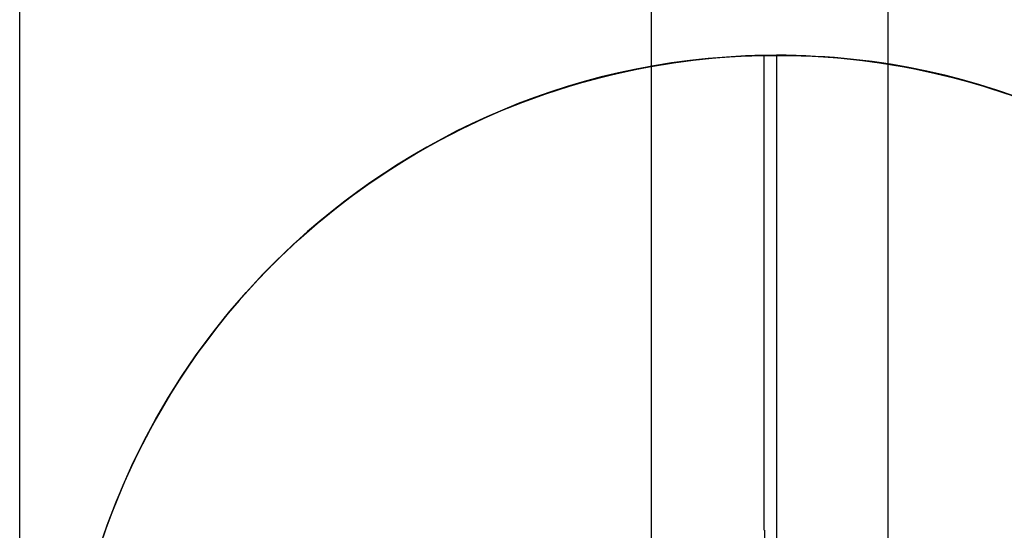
# Model space of a CAD drawing. Header units: millimetres. Extents: x 492 to 1282, y -834 to -234.
# Tile 85 of 93: x 1266.27 to 1276.65, y -291.82 to -286.45. Entities that reach past the tile are written whole.
import ezdxf

# ---------------------------------------------------------------- set-up
doc = ezdxf.new("R2010")
doc.units = ezdxf.units.MM
doc.layers.add('Volume$Layer 03', color=7, linetype='Continuous', true_color=0x000000)

msp = doc.modelspace()

# ---------------------------------------------------------------- linework, layer by layer
at = {"layer": 'Volume$Layer 03'}
for p, q in [((1266.272, -280.272, 1.248), (1266.272, -534.272, 1.248)), ((1272.927, -280.272, -7.902), (1272.927, -534.272, -7.902)), ((1275.422, -280.272, 7.902), (1275.422, -534.272, 7.902)), ((1273.162, -286.899, -8.01), (1273.421, -286.866, -8.01)), ((1273.429, -286.865, -7.982), (1273.333, -286.876, -7.974)), ((1273.337, -286.876, -13.01), (1273.596, -286.849, -13.01)), ((1273.421, -286.866, -8.01), (1273.681, -286.842, -8.01)), ((1273.526, -286.855, -7.99), (1273.429, -286.865, -7.982)), ((1273.624, -286.846, -7.997), (1273.526, -286.855, -7.99)), ((1273.596, -286.849, -13.01), (1273.856, -286.831, -13.01)), ((1273.721, -286.839, -8.002), (1273.624, -286.846, -7.997)), ((1273.681, -286.842, -8.01), (1273.941, -286.827, -8.01)), ((1273.82, -286.833, -8.007), (1273.721, -286.839, -8.002)), ((1273.919, -286.828, -8.01), (1273.82, -286.833, -8.007)), ((1273.856, -286.831, -13.01), (1274.116, -286.822, -13.01)), ((1274.018, -286.824, -8.011), (1273.919, -286.828, -8.01)), ((1274.118, -286.822, -8.012), (1274.018, -286.824, -8.011)), ((1274.116, -286.822, -13.01), (1274.377, -286.822, -13.01)), ((1274.246, -286.821, -8.011), (1274.118, -286.822, -8.012)), ((1274.118, -291.821, -8.012), (1274.118, -286.822, -8.012)), ((1274.35, -286.821, -8.009), (1274.246, -286.821, -8.011)), ((1274.246, -286.821, -13.01), (1274.246, -301.821, -13.01)), ((1274.246, -286.821, -8.011), (1274.246, -286.821, -13.01)), ((1274.294, -286.821, -8.01), (1274.555, -286.827, -8.01)), ((1274.453, -286.823, -8.005), (1274.35, -286.821, -8.009)), ((1274.377, -286.822, -13.01), (1274.637, -286.831, -13.01)), ((1274.555, -286.827, -8), (1274.453, -286.823, -8.005)), ((1274.657, -286.832, -7.994), (1274.555, -286.827, -8)), ((1274.555, -286.827, -8.01), (1274.815, -286.842, -8.01)), ((1274.637, -286.831, -13.01), (1274.896, -286.849, -13.01)), ((1274.758, -286.838, -7.987), (1274.657, -286.832, -7.994)), ((1274.859, -286.845, -7.978), (1274.758, -286.838, -7.987)), ((1274.815, -286.842, -8.01), (1275.075, -286.867, -8.01)), ((1274.959, -286.854, -7.968), (1274.859, -286.845, -7.978)), ((1274.896, -286.849, -13.01), (1275.155, -286.876, -13.01)), ((1275.058, -286.864, -7.957), (1274.959, -286.854, -7.968)), ((1275.157, -286.875, -7.945), (1275.058, -286.864, -7.957)), ((1275.075, -286.867, -8.01), (1275.334, -286.9, -8.01)), ((1275.256, -286.888, -7.931), (1275.157, -286.875, -7.945)), ((1272.568, -287.011, -13.01), (1272.823, -286.957, -13.01)), ((1272.767, -286.967, -7.897), (1272.582, -287.006, -7.863)), ((1272.649, -286.993, -8.01), (1272.905, -286.942, -8.01)), ((1272.953, -286.932, -7.927), (1272.767, -286.967, -7.897)), ((1272.823, -286.957, -13.01), (1273.08, -286.912, -13.01)), ((1272.905, -286.942, -8.01), (1273.162, -286.899, -8.01)), ((1273.142, -286.901, -7.952), (1272.953, -286.932, -7.927)), ((1273.08, -286.912, -13.01), (1273.337, -286.876, -13.01)), ((1273.333, -286.876, -7.974), (1273.142, -286.901, -7.952)), ((1275.155, -286.876, -13.01), (1275.413, -286.912, -13.01)), ((1275.353, -286.901, -7.916), (1275.256, -286.888, -7.931)), ((1275.334, -286.9, -8.01), (1275.591, -286.942, -8.01)), ((1275.45, -286.916, -7.901), (1275.353, -286.901, -7.916)), ((1275.413, -286.912, -13.01), (1275.67, -286.957, -13.01)), ((1275.547, -286.933, -7.884), (1275.45, -286.916, -7.901)), ((1275.643, -286.95, -7.866), (1275.547, -286.933, -7.884)), ((1275.591, -286.942, -8.01), (1275.846, -286.993, -8.01)), ((1275.833, -286.988, -7.826), (1275.643, -286.95, -7.866)), ((1275.67, -286.957, -13.01), (1275.924, -287.011, -13.01)), ((1272.065, -287.145, -13.01), (1272.316, -287.073, -13.01)), ((1272.144, -287.121, -8.01), (1272.395, -287.053, -8.01)), ((1272.4, -287.049, -7.825), (1272.221, -287.097, -7.783)), ((1272.316, -287.073, -13.01), (1272.568, -287.011, -13.01)), ((1272.395, -287.053, -8.01), (1272.649, -286.993, -8.01)), ((1272.582, -287.006, -7.863), (1272.4, -287.049, -7.825)), ((1276.021, -287.031, -7.783), (1275.833, -286.988, -7.826)), ((1275.846, -286.993, -8.01), (1276.1, -287.053, -8.01)), ((1275.924, -287.011, -13.01), (1276.177, -287.073, -13.01)), ((1276.206, -287.079, -7.735), (1276.021, -287.031, -7.783)), ((1276.1, -287.053, -8.01), (1276.352, -287.122, -8.01)), ((1276.177, -287.073, -13.01), (1276.427, -287.145, -13.01)), ((1276.388, -287.131, -7.683), (1276.206, -287.079, -7.735)), ((1271.818, -287.225, -13.01), (1272.065, -287.145, -13.01)), ((1272.043, -287.149, -7.738), (1271.869, -287.206, -7.688)), ((1271.895, -287.199, -8.01), (1272.144, -287.121, -8.01)), ((1272.221, -287.097, -7.783), (1272.043, -287.149, -7.738)), ((1276.352, -287.122, -8.01), (1276.601, -287.2, -8.01)), ((1276.568, -287.187, -7.627), (1276.388, -287.131, -7.683)), ((1276.427, -287.145, -13.01), (1276.675, -287.225, -13.01)), ((1276.745, -287.247, -7.568), (1276.568, -287.187, -7.627)), ((1271.406, -287.379, -8.01), (1271.649, -287.285, -8.01)), ((1271.696, -287.266, -7.636), (1271.526, -287.329, -7.579)), ((1271.573, -287.313, -13.01), (1271.818, -287.225, -13.01)), ((1271.649, -287.285, -8.01), (1271.895, -287.199, -8.01)), ((1271.869, -287.206, -7.688), (1271.696, -287.266, -7.636)), ((1276.601, -287.2, -8.01), (1276.847, -287.286, -8.01)), ((1271.166, -287.482, -8.01), (1271.406, -287.379, -8.01)), ((1271.331, -287.41, -13.01), (1271.573, -287.313, -13.01)), ((1271.526, -287.329, -7.579), (1271.359, -287.397, -7.52)), ((1270.93, -287.594, -8.01), (1271.166, -287.482, -8.01)), ((1271.194, -287.468, -7.457), (1271.032, -287.543, -7.391)), ((1271.093, -287.516, -13.01), (1271.331, -287.41, -13.01)), ((1271.359, -287.397, -7.52), (1271.194, -287.468, -7.457)), ((1270.698, -287.713, -8.01), (1270.93, -287.594, -8.01)), ((1270.859, -287.629, -13.01), (1271.093, -287.516, -13.01)), ((1271.032, -287.543, -7.391), (1270.873, -287.621, -7.322)), ((1270.716, -287.703, -7.25), (1270.562, -287.787, -7.176)), ((1270.629, -287.751, -13.01), (1270.859, -287.629, -13.01)), ((1270.873, -287.621, -7.322), (1270.716, -287.703, -7.25)), ((1270.403, -287.88, -13.01), (1270.629, -287.751, -13.01)), ((1270.562, -287.787, -7.176), (1270.411, -287.875, -7.099)), ((1270.471, -287.84, -8.01), (1270.698, -287.713, -8.01)), ((1270.182, -288.018, -13.01), (1270.403, -287.88, -13.01)), ((1270.248, -287.976, -8.01), (1270.471, -287.84, -8.01)), ((1270.411, -287.875, -7.099), (1270.262, -287.966, -7.019)), ((1270.029, -288.118, -8.01), (1270.248, -287.976, -8.01)), ((1270.262, -287.966, -7.019), (1270.117, -288.06, -6.937)), ((1269.816, -288.269, -8.01), (1270.029, -288.118, -8.01)), ((1269.965, -288.162, -13.01), (1270.182, -288.018, -13.01)), ((1270.117, -288.06, -6.937), (1269.974, -288.156, -6.853)), ((1269.754, -288.315, -13.01), (1269.965, -288.162, -13.01)), ((1269.974, -288.156, -6.853), (1269.835, -288.255, -6.767)), ((1269.548, -288.474, -13.01), (1269.754, -288.315, -13.01)), ((1269.609, -288.426, -8.01), (1269.816, -288.269, -8.01)), ((1269.835, -288.255, -6.767), (1269.698, -288.357, -6.679)), ((1269.406, -288.591, -8.01), (1269.609, -288.426, -8.01)), ((1269.698, -288.357, -6.679), (1269.564, -288.462, -6.588)), ((1269.348, -288.641, -13.01), (1269.548, -288.474, -13.01)), ((1269.564, -288.462, -6.588), (1269.434, -288.568, -6.496)), ((1269.21, -288.763, -8.01), (1269.406, -288.591, -8.01)), ((1269.434, -288.568, -6.496), (1269.306, -288.677, -6.403)), ((1269.154, -288.814, -13.01), (1269.348, -288.641, -13.01)), ((1269.306, -288.677, -6.403), (1269.182, -288.789, -6.307)), ((1268.966, -288.994, -13.01), (1269.154, -288.814, -13.01)), ((1269.02, -288.941, -8.01), (1269.21, -288.763, -8.01)), ((1269.182, -288.789, -6.307), (1269.061, -288.902, -6.211)), ((1268.836, -289.126, -8.01), (1269.02, -288.941, -8.01)), ((1269.061, -288.902, -6.211), (1268.943, -289.017, -6.113)), ((1268.784, -289.181, -13.01), (1268.966, -288.994, -13.01)), ((1268.943, -289.017, -6.113), (1268.82, -289.143, -6.006)), ((1268.659, -289.318, -8.01), (1268.836, -289.126, -8.01)), ((1268.82, -289.143, -6.006), (1268.7, -289.272, -5.898)), ((1268.609, -289.373, -13.01), (1268.784, -289.181, -13.01)), ((1268.488, -289.515, -8.01), (1268.659, -289.318, -8.01)), ((1268.7, -289.272, -5.898), (1268.584, -289.403, -5.788)), ((1268.441, -289.572, -13.01), (1268.609, -289.373, -13.01)), ((1268.584, -289.403, -5.788), (1268.47, -289.536, -5.677)), ((1268.28, -289.776, -13.01), (1268.441, -289.572, -13.01)), ((1268.325, -289.718, -8.01), (1268.488, -289.515, -8.01)), ((1268.47, -289.536, -5.677), (1268.36, -289.672, -5.565)), ((1268.36, -289.672, -5.565), (1268.254, -289.811, -5.452)), ((1268.126, -289.986, -13.01), (1268.28, -289.776, -13.01)), ((1268.168, -289.927, -8.01), (1268.325, -289.718, -8.01)), ((1268.254, -289.811, -5.452), (1268.151, -289.951, -5.338)), ((1267.979, -290.201, -13.01), (1268.126, -289.986, -13.01)), ((1268.019, -290.141, -8.01), (1268.168, -289.927, -8.01)), ((1268.151, -289.951, -5.338), (1268.051, -290.094, -5.224)), ((1267.878, -290.36, -8.01), (1268.019, -290.141, -8.01)), ((1268.051, -290.094, -5.224), (1267.954, -290.239, -5.11)), ((1267.84, -290.421, -13.01), (1267.979, -290.201, -13.01)), ((1267.954, -290.239, -5.11), (1267.861, -290.386, -4.995)), ((1267.744, -290.584, -8.01), (1267.878, -290.36, -8.01)), ((1267.861, -290.386, -4.995), (1267.772, -290.535, -4.881)), ((1267.708, -290.646, -13.01), (1267.84, -290.421, -13.01)), ((1267.618, -290.812, -8.01), (1267.744, -290.584, -8.01)), ((1267.772, -290.535, -4.881), (1267.686, -290.686, -4.767)), ((1267.585, -290.875, -13.01), (1267.708, -290.646, -13.01)), ((1267.686, -290.686, -4.767), (1267.604, -290.839, -4.654)), ((1267.5, -291.044, -8.01), (1267.618, -290.812, -8.01)), ((1267.469, -291.108, -13.01), (1267.585, -290.875, -13.01)), ((1267.604, -290.839, -4.654), (1267.525, -290.994, -4.542)), ((1267.525, -290.994, -4.542), (1267.449, -291.15, -4.431)), ((1267.362, -291.346, -13.01), (1267.469, -291.108, -13.01)), ((1267.39, -291.281, -8.01), (1267.5, -291.044, -8.01)), ((1267.449, -291.15, -4.431), (1267.378, -291.309, -4.321)), ((1267.288, -291.521, -8.01), (1267.39, -291.281, -8.01)), ((1267.378, -291.309, -4.321), (1267.309, -291.471, -4.211)), ((1267.263, -291.586, -13.01), (1267.362, -291.346, -13.01)), ((1267.195, -291.765, -8.01), (1267.288, -291.521, -8.01)), ((1267.309, -291.471, -4.211), (1267.243, -291.637, -4.102)), ((1267.172, -291.83, -13.01), (1267.263, -291.586, -13.01)), ((1267.243, -291.637, -4.102), (1267.18, -291.807, -3.995)), ((1267.111, -292.012, -8.01), (1267.195, -291.765, -8.01)), ((1267.18, -291.807, -3.995), (1267.121, -291.981, -3.889)), ((1274.12, -291.821, -0.012), (1274.12, -291.821, -8.012)), ((1274.12, -291.821, -0.012), (1274.12, -296.821, -0.012))]:
    msp.add_line(p, q, dxfattribs=at)

doc.saveas('drawing.dxf')
